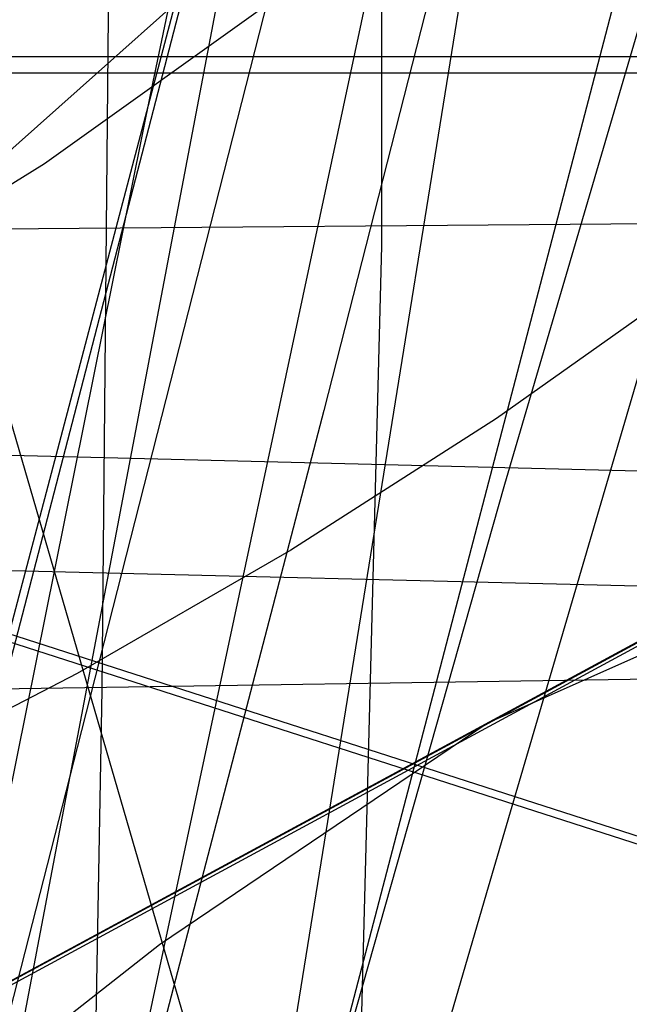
# Model space of a CAD drawing. Header units: millimetres. Extents: x 0 to 1231, y -1 to 564.
# Tile 133 of 163: x 14 to 21.42, y 107.78 to 119.75. Entities that reach past the tile are written whole.
import ezdxf

# ---------------------------------------------------------------- set-up
doc = ezdxf.new("R2010")
doc.units = ezdxf.units.MM
doc.layers.add('1', color=7, linetype='Continuous')

# ---------------------------------------------------------------- blocks, each defined once
blk = doc.blocks.new('PART011')
at = {"layer": '1'}
blk.add_lwpolyline([(320.9, 376.9), (231.6, 372.2), (187, 370), (143.8, 368.3), (142.4, 365.3), (140.9, 368.3), (113.7, 368.1), (85.1, 368.2), (0, 368), (0, 111.4), (71.1, 112.5), (106.6, 112.9), (140.6, 112.8), (142.2, 115.7), (143.6, 112.7), (183.5, 111.2), (261.2, 107.8), (351.4, 104.1), (363.9, 103.5)], dxfattribs=at)
blk = doc.blocks.new('PART015')
at = {"layer": '1'}
blk.add_lwpolyline([(281, 0), (289, 23.6), (7.3, 114.3), (0, 90.5)], close=True, dxfattribs=at)
blk = doc.blocks.new('PART027')
at = {"layer": '1'}
blk.add_lwpolyline([(59.2, 106.3), (35.3, 129.4), (26.5, 129.4), (0, 105.8), (0, 1), (14.9, 0.5), (28.1, 0.1), (29.6, 3), (31, 0), (43.5, 0.2), (59.2, 0.2)], close=True, dxfattribs=at)
blk = doc.blocks.new('PART040')
at = {"layer": '1'}
blk.add_lwpolyline([(45.4, 212.5), (0, 38.7), (41.2, 27.8), (43.3, 30.3), (44, 27.1), (101.8, 13.5), (161.2, 0), (173.4, 37.4), (179.5, 36.2), (194.5, 33.4), (209.6, 30.6), (215.7, 29.6), (221.7, 28.5), (222.3, 28.4), (227.7, 27.4), (245.9, 24.4)], dxfattribs=at)
blk = doc.blocks.new('PART047')
at = {"layer": '1'}
blk.add_lwpolyline([(238.9, 183.1), (204, 185.1), (202.3, 182.2), (201.1, 185.3), (168.1, 188.1), (142.2, 190.6), (116.3, 193.3), (83.2, 197.8), (81.3, 195), (80.3, 198.2), (33, 207.3), (0, 33.7), (46.9, 25.6), (48.9, 28.3), (49.8, 25.1), (85.6, 18.9), (166.2, 2.4), (168.2, 5), (169.1, 1.8), (178.3, 0), (191, 37.5), (238.8, 29.5)], dxfattribs=at)
blk = doc.blocks.new('PART062')
at = {"layer": '1'}
blk.add_lwpolyline([(59.2, 106.2), (35.3, 129.4), (26.5, 129.4), (0, 105.8), (0, 1), (14.9, 0.5), (28.1, 0), (29.6, 3), (31, 0), (43.5, 0.2), (59.2, 0.2)], close=True, dxfattribs=at)
blk = doc.blocks.new('PART065')
at = {"layer": '1'}
blk.add_lwpolyline([(7.3, 114.4), (0, 90.5), (280.9, 0), (289, 23.6)], close=True, dxfattribs=at)
blk = doc.blocks.new('PART073')
at = {"layer": '1'}
blk.add_lwpolyline([(574.3, 370.8), (535.4, 368.8), (452.4, 364.8), (369.4, 361.2), (286.4, 358.3), (204.9, 356.2), (203.4, 353.2), (201.9, 356.1), (152.7, 355.5), (102.1, 355.3), (0.7, 355.4), (0, 117.1), (101.3, 117.9), (152, 118), (201.2, 117.8), (202.7, 120.8), (204.1, 117.8), (251.9, 117), (301.1, 115.7), (350.3, 114), (399.5, 111.9), (445.4, 109.3), (491.4, 106.3), (583.2, 99.7)], dxfattribs=at)
blk = doc.blocks.new('PART074')
at = {"layer": '1'}
blk.add_lwpolyline([(281, 0), (289, 23.6), (7.3, 114.3), (0, 90.5)], close=True, dxfattribs=at)
blk = doc.blocks.new('PART075')
at = {"layer": '1'}
blk.add_lwpolyline([(7.3, 114.3), (0, 90.5), (281, 0), (289, 23.6)], close=True, dxfattribs=at)
blk = doc.blocks.new('PART078')
at = {"layer": '1'}
blk.add_lwpolyline([(35, 198.6), (0, 34.7), (41.2, 22.8), (43.3, 25.2), (44.1, 22.1), (157.7, 2.9), (159.6, 5.6), (160.6, 2.4), (167.7, 1.2), (177.8, 34), (221.5, 26.5), (263.7, 19.5)], dxfattribs=at)
blk = doc.blocks.new('PART088')
at = {"layer": '1'}
blk.add_lwpolyline([(26.6, 170.7), (24.9, 162.8), (23.1, 154.8), (21.4, 146.9), (19.7, 138.9), (19.5, 138), (18.1, 130.9), (15.6, 118.9), (13.2, 107), (10.9, 95), (9.6, 88.5), (7, 75), (3.1, 55), (0, 39), (41.3, 28), (43.5, 30.5), (44.2, 27.3), (84.3, 17.8), (161.4, 0), (173.8, 37.4), (222.2, 28.2), (259.5, 22.2)], dxfattribs=at)
blk = doc.blocks.new('PART098')
at = {"layer": '1'}
blk.add_lwpolyline([(99.8, 0.7), (128.8, 178.4), (126.2, 180.3), (129.3, 181.3), (133.1, 204.1), (41, 204.3), (31.1, 192.8), (0, 0)], close=True, dxfattribs=at)
blk = doc.blocks.new('PART127')
at = {"layer": '1'}
blk.add_lwpolyline([(18.1, 171.2), (18.4, 159.8), (18.4, 139.9), (21.3, 138.4), (18.4, 136.9), (18.4, 117), (18.1, 105.5), (21, 103.9), (18, 102.6), (17.3, 90.4)], dxfattribs=at)
blk = doc.blocks.new('PART129')
at = {"layer": '1'}
blk.add_lwpolyline([(14.2, 164.8), (14.7, 150.1), (17.7, 148.7), (14.8, 147.1), (15, 136.3), (15.1, 125.4), (18, 123.9), (15.1, 122.4), (15, 111.6), (14.8, 100.7), (17.7, 99.1), (14.7, 97.7), (14.2, 83)], dxfattribs=at)
blk = doc.blocks.new('PART143')
at = {"layer": '1'}
blk.add_lwpolyline([(108.9, 115.1), (93.9, 117.6), (83.3, 110.6), (78.9, 111.3), (74.6, 111.9), (66.4, 113.1), (60.6, 113.8), (54.7, 114.5), (48.7, 114.9), (42.7, 115.2), (36.9, 115.2), (32, 114.9), (29.5, 114.5), (27.1, 114), (23.3, 112.8), (19.7, 111.2), (15.7, 108.5), (12.9, 106.3), (10.3, 104), (7.7, 100.8), (6, 98.1), (4.5, 95.2)], dxfattribs=at)
blk = doc.blocks.new('PART156')
at = {"layer": '1'}
blk.add_lwpolyline([(15.3, 313.2), (0, 114.8), (28.1, 114.1), (28.2, 112.7), (28.3, 111.5), (28.9, 107.1), (29.4, 104.8), (30.6, 100.1), (32.2, 93.9)], dxfattribs=at)
blk = doc.blocks.new('PART169')
at = {"layer": '1'}
blk.add_lwpolyline([(204, 112.8), (138, 112.8), (129.3, 112.7), (120.7, 112.6), (111.3, 112.4), (110.8, 112.4), (99.6, 112.7), (88.4, 113.2), (77.2, 113.8), (68.3, 114.3), (63.8, 114.7), (59.4, 115.1), (45.2, 116.9), (37.5, 118), (29.9, 119.1), (9.9, 119.1), (5, 105.9), (0, 92.7)], dxfattribs=at)
blk = doc.blocks.new('PART170')
at = {"layer": '1'}
blk.add_lwpolyline([(32, 181.6), (26.3, 159.7), (19.7, 134.4), (13, 109), (6.5, 83.8)], dxfattribs=at)
blk = doc.blocks.new('PART180')
at = {"layer": '1'}
blk.add_lwpolyline([(130.2, 170.9), (112.6, 161.4), (0.2, 100.6), (0, 87.6), (103.3, 11.8), (119.4, 0), (120.7, 1.3), (122.2, 2.5), (123.7, 3.5), (125.4, 4.3), (126.2, 6.6), (127.3, 9.7), (128.5, 12.4), (129.8, 15.1), (131.1, 17.6), (132.5, 20.1), (134.8, 23.4), (137.2, 26.6), (140.9, 31), (144.5, 35), (148.4, 38.8), (152.6, 42.2), (156.9, 45.4)], dxfattribs=at)
blk = doc.blocks.new('PART183')
at = {"layer": '1'}
blk.add_lwpolyline([(75.6, 146.1), (68, 145.7), (60.6, 145.3), (57, 145.1), (53.5, 144.8), (46.9, 144.4), (43.8, 144.1), (40.8, 143.9), (39, 141.7), (35.6, 137.7), (33.9, 135.8), (31.5, 133.1), (28.9, 130.4), (23.5, 125.2), (19.8, 122), (17.1, 120), (14.3, 118), (11.4, 116.2), (8.6, 114.5), (4.4, 111.9), (2.3, 110.7), (0, 109.3), (0, 59.3)], dxfattribs=at)
blk = doc.blocks.new('PART192')
at = {"layer": '1'}
blk.add_lwpolyline([(35.7, 168.6), (31.1, 152.9), (26.6, 137.2), (22.1, 121.6), (19.9, 114.1), (17.8, 106.7), (15.8, 99.5), (13.8, 92.6), (12.2, 87), (9.2, 75.8), (7.6, 70), (5.9, 63.9), (4.1, 57.4), (3.2, 53.9), (2.2, 50.2), (1.2, 46.4), (0, 42.3), (39.1, 33.4), (155.7, 6.9), (166.7, 45.6)], dxfattribs=at)
blk = doc.blocks.new('PART199')
at = {"layer": '1'}
blk.add_lwpolyline([(30.5, 167.5), (27.9, 156.4), (25.3, 145.6), (22.7, 135), (20.2, 124.8), (17.7, 115), (15.3, 105.8), (14.2, 101.5), (13, 97.3), (10.6, 88.5), (9.3, 84), (7.9, 79.1), (7.1, 76.5), (6.3, 73.8), (5.4, 70.9), (4.5, 67.8), (3.5, 64.4), (2.4, 60.9), (1.3, 57.1), (0, 52.9), (38.9, 43.4), (154.8, 14.9), (166.7, 53.3)], dxfattribs=at)
blk = doc.blocks.new('PART201')
at = {"layer": '1'}
blk.add_lwpolyline([(3.1, 165), (4.7, 154.4), (5.4, 149.9), (6.4, 144.8), (7.7, 138.7), (9.1, 132.6), (10.7, 126.2), (13.7, 115.5), (17.6, 102.1), (18.7, 98.6), (19.7, 94.9)], dxfattribs=at)
blk = doc.blocks.new('PART207')
at = {"layer": '1'}
blk.add_lwpolyline([(130.2, 170.9), (112.6, 161.4), (0.1, 100.6), (0, 87.6)], dxfattribs=at)
blk = doc.blocks.new('PART210')
at = {"layer": '1'}
blk.add_lwpolyline([(15.3, 312.8), (0, 113.4), (28.1, 112.7), (28.2, 111.3), (28.3, 110.1), (28.5, 107.9), (28.8, 105.7), (29.3, 103.4), (30.4, 98.7), (32, 92.4)], dxfattribs=at)
blk = doc.blocks.new('PART213')
at = {"layer": '1'}
blk.add_lwpolyline([(33.2, 129.5), (32, 127.6), (30.7, 125.7), (29.3, 123.9), (27.8, 122.2), (25.1, 119.3), (23.7, 117.9), (22.2, 116.6), (19.8, 114.9), (17.3, 113.3), (14.7, 111.8), (12, 110.4), (0, 104.6), (0, 54.6)], dxfattribs=at)
blk = doc.blocks.new('PART214')
at = {"layer": '1'}
blk.add_lwpolyline([(49.3, 248.3), (0, 58.5), (3.9, 57.3), (8.2, 55.9), (12.9, 54.5), (17.9, 52.9), (23, 51.3), (28.2, 49.7), (33.4, 48.2), (38.5, 46.6), (48.1, 43.8), (62.3, 40.1), (76.6, 36.6), (99.4, 30.9), (122, 25.1), (141.6, 20), (151.5, 17.3), (161.7, 14.6)], dxfattribs=at)
blk = doc.blocks.new('PART227')
at = {"layer": '1'}
blk.add_lwpolyline([(130.1, 170.9), (112.5, 161.4), (0.1, 100.6), (0, 87.6), (103.3, 11.8), (119.4, 0), (120.7, 1.3), (122.2, 2.5), (123.6, 3.5), (125.4, 4.3), (126.1, 6.6), (127.3, 9.7), (128.5, 12.4), (129.8, 15.1), (131.1, 17.6), (132.5, 20.1), (134.8, 23.4), (137.2, 26.6), (140.8, 31), (144.5, 35), (148.4, 38.8), (152.5, 42.2), (156.8, 45.4)], dxfattribs=at)
blk = doc.blocks.new('PART235')
at = {"layer": '1'}
blk.add_lwpolyline([(28.4, 166), (25.6, 154.6), (22.9, 143.4), (20.1, 132.3), (17.4, 121.5), (14.7, 110.9), (12.6, 102.7), (12.1, 100.5), (9.3, 89.4)], dxfattribs=at)
blk = doc.blocks.new('PART243')
at = {"layer": '1'}
blk.add_lwpolyline([(43.4, 190.1), (32, 151.1), (26.3, 131.7), (19.7, 109.2), (13.1, 86.6)], dxfattribs=at)
blk = doc.blocks.new('PART244')
at = {"layer": '1'}
blk.add_lwpolyline([(160.6, 114.9), (154.8, 114.8), (149, 114.8), (143.1, 114.7), (137.3, 114.5), (131.4, 114.5), (125.5, 114.4), (114.7, 114.3), (102.7, 114.3), (85.5, 114.4), (79.3, 114.5), (73.2, 114.5), (67, 114.6), (60.9, 114.9), (57.6, 115.1), (54.3, 115.5), (53.8, 115.6), (47.9, 116.3), (41.9, 117.1), (39.3, 117.6), (36.8, 118.1), (31.4, 119.3), (11.4, 119.3), (0, 94.1)], dxfattribs=at)

msp = doc.modelspace()

# ---------------------------------------------------------------- block references
for name in ['PART011', 'PART073', 'PART201', 'PART210', 'PART156', 'PART127', 'PART199', 'PART088', 'PART235', 'PART214', 'PART170', 'PART129', 'PART040', 'PART192', 'PART243', 'PART047', 'PART098', 'PART078', 'PART180', 'PART207', 'PART227', 'PART183', 'PART213', 'PART027', 'PART062', 'PART244', 'PART169', 'PART143', 'PART065', 'PART015', 'PART074', 'PART075']:
    msp.add_blockref(name, (0, 0))

doc.saveas('drawing.dxf')
